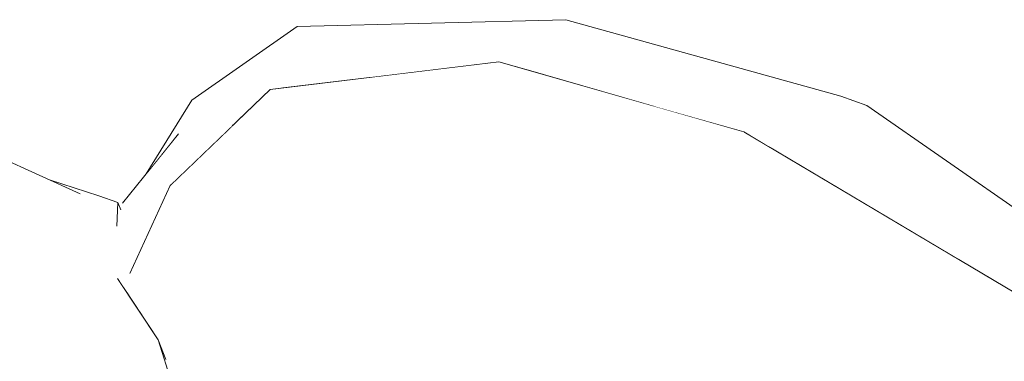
# Model space of a CAD drawing. Header units: millimetres. Extents: x 0 to 650, y -1 to 707.
# Tile 163 of 256: x 500.277 to 501.195, y 357.848 to 358.167. Entities that reach past the tile are written whole.
import ezdxf
from ezdxf.xclip import XClip

# ---------------------------------------------------------------- set-up
doc = ezdxf.new("R2010")
doc.units = ezdxf.units.MM
doc.header["$MEASUREMENT"] = 0
doc.header["$XCLIPFRAME"] = 0
doc.linetypes.add('Wipeout_Contour', pattern=[1000, 0, -1000])
doc.layers.add('Interior - Mobiliário .ARQ', color=7, linetype='Continuous')

# ---------------------------------------------------------------- blocks, each defined once
blk = doc.blocks.new('Desenho_2_2', base_point=(960.5741, 336.178))
at = {"color": 254, "linetype": 'Wipeout_Contour', "lineweight": 0, "ltscale": 1845.850922}
blk.add_wipeout([(500.35504, 357.87476), (500.23152, 357.97688), (500.23716, 357.94014)], dxfattribs=at).dxf.layer = 'Interior - Mobiliário .ARQ'
at = {"color": 254, "linetype": 'Wipeout_Contour', "lineweight": 0, "ltscale": 1845.650549}
blk.add_wipeout([(500.4156, 357.87187), (500.44617, 357.947), (500.44213, 357.96863)], dxfattribs=at).dxf.layer = 'Interior - Mobiliário .ARQ'
at = {"color": 254, "linetype": 'Wipeout_Contour', "lineweight": 0, "ltscale": 1846.494458}
blk.add_wipeout([(500.87143, 357.89935), (501.07315, 357.74896), (501.09625, 357.77914)], dxfattribs=at).dxf.layer = 'Interior - Mobiliário .ARQ'
at = {"color": 254, "linetype": 'Wipeout_Contour', "lineweight": 0, "ltscale": 1847.896689}
blk.add_wipeout([(501.21508, 357.90577), (501.16154, 357.86385), (501.34794, 357.59423)], dxfattribs=at).dxf.layer = 'Interior - Mobiliário .ARQ'
at = {"color": 254, "linetype": 'Wipeout_Contour', "lineweight": 0, "ltscale": 1845.349568}
blk.add_wipeout([(500.46398, 357.86476), (500.43748, 357.7996), (500.48058, 357.78985)], dxfattribs=at).dxf.layer = 'Interior - Mobiliário .ARQ'
at = {"color": 254, "linetype": 'Wipeout_Contour', "lineweight": 0, "ltscale": 1847.05133}
blk.add_wipeout([(501.16154, 357.86385), (501.21508, 357.90577), (500.95166, 358.06229)], dxfattribs=at).dxf.layer = 'Interior - Mobiliário .ARQ'
at = {"color": 254, "linetype": 'Wipeout_Contour', "lineweight": 0, "ltscale": 1845.043634}
blk.add_wipeout([(500.3433, 357.90912), (500.23152, 357.97688), (500.35504, 357.87476)], dxfattribs=at).dxf.layer = 'Interior - Mobiliário .ARQ'
at = {"color": 254, "linetype": 'Wipeout_Contour', "lineweight": 0, "ltscale": 1847.703513}
blk.add_wipeout([(500.95166, 358.06229), (500.92187, 358.00364), (501.16154, 357.86385)], dxfattribs=at).dxf.layer = 'Interior - Mobiliário .ARQ'
at = {"color": 254, "linetype": 'Wipeout_Contour', "lineweight": 0, "ltscale": 1845.929294}
blk.add_wipeout([(500.3433, 357.90912), (500.35504, 357.87476), (500.42803, 357.79759)], dxfattribs=at).dxf.layer = 'Interior - Mobiliário .ARQ'
at = {"color": 254, "linetype": 'Wipeout_Contour', "lineweight": 0, "ltscale": 1847.205459}
blk.add_wipeout([(500.95166, 358.06229), (500.72342, 358.12769), (500.70593, 358.08477)], dxfattribs=at).dxf.layer = 'Interior - Mobiliário .ARQ'
at = {"color": 254, "linetype": 'Wipeout_Contour', "lineweight": 0, "ltscale": 1847.370992}
blk.add_wipeout([(500.87143, 357.89935), (501.09625, 357.77914), (500.90576, 357.95127)], dxfattribs=at).dxf.layer = 'Interior - Mobiliário .ARQ'
at = {"color": 254, "linetype": 'Wipeout_Contour', "lineweight": 0, "ltscale": 1845.448863}
blk.add_wipeout([(500.3433, 357.90912), (500.42803, 357.79759), (500.40559, 357.8685)], dxfattribs=at).dxf.layer = 'Interior - Mobiliário .ARQ'
at = {"color": 254, "linetype": 'Wipeout_Contour', "lineweight": 0, "ltscale": 3077.377402}
blk.add_wipeout([(500.7619, 358.13437), (500.52532, 358.12469), (500.6055, 358.11352), (500.72342, 358.12769), (500.74834, 358.12055)], dxfattribs=at).dxf.layer = 'Interior - Mobiliário .ARQ'
at = {"color": 254, "linetype": 'Wipeout_Contour', "lineweight": 0, "ltscale": 1846.858414}
blk.add_wipeout([(500.70593, 358.08477), (500.92187, 358.00364), (500.95166, 358.06229)], dxfattribs=at).dxf.layer = 'Interior - Mobiliário .ARQ'
at = {"color": 254, "linetype": 'Wipeout_Contour', "lineweight": 0, "ltscale": 1845.102405}
blk.add_wipeout([(500.3433, 357.90912), (500.33397, 357.94744), (500.23143, 358.01086)], dxfattribs=at).dxf.layer = 'Interior - Mobiliário .ARQ'
at = {"color": 254, "linetype": 'Wipeout_Contour', "lineweight": 0, "ltscale": 1846.777684}
blk.add_wipeout([(501.13721, 357.83263), (500.90576, 357.95127), (501.09625, 357.77914)], dxfattribs=at).dxf.layer = 'Interior - Mobiliário .ARQ'
at = {"color": 254, "linetype": 'Wipeout_Contour', "lineweight": 0, "ltscale": 1845.355693}
blk.add_wipeout([(500.23665, 357.85079), (500.22149, 357.78543), (500.34029, 357.75132)], dxfattribs=at).dxf.layer = 'Interior - Mobiliário .ARQ'
at = {"color": 254, "linetype": 'Wipeout_Contour', "lineweight": 0, "ltscale": 1846.748563}
blk.add_wipeout([(500.52532, 358.12469), (500.52144, 358.10341), (500.6055, 358.11352)], dxfattribs=at).dxf.layer = 'Interior - Mobiliário .ARQ'
at = {"color": 254, "linetype": 'Wipeout_Contour', "lineweight": 0, "ltscale": 1846.802167}
blk.add_wipeout([(500.68284, 357.96202), (500.90576, 357.95127), (500.70297, 358.03529)], dxfattribs=at).dxf.layer = 'Interior - Mobiliário .ARQ'
at = {"color": 254, "linetype": 'Wipeout_Contour', "lineweight": 0, "ltscale": 1845.949361}
blk.add_wipeout([(500.23143, 358.01086), (500.23152, 357.97688), (500.3433, 357.90912)], dxfattribs=at).dxf.layer = 'Interior - Mobiliário .ARQ'
at = {"color": 254, "linetype": 'Wipeout_Contour', "lineweight": 0, "ltscale": 1847.392421}
blk.add_wipeout([(501.07315, 357.74896), (500.87143, 357.89935), (500.85933, 357.87062)], dxfattribs=at).dxf.layer = 'Interior - Mobiliário .ARQ'
at = {"color": 254, "linetype": 'Wipeout_Contour', "lineweight": 0, "ltscale": 1844.988024}
blk.add_wipeout([(500.23665, 357.85079), (500.34029, 357.75132), (500.35473, 357.80628)], dxfattribs=at).dxf.layer = 'Interior - Mobiliário .ARQ'
at = {"color": 254, "linetype": 'Wipeout_Contour', "lineweight": 0, "ltscale": 1846.86902}
blk.add_wipeout([(500.70593, 358.08477), (500.51006, 358.10204), (500.52149, 358.0467)], dxfattribs=at).dxf.layer = 'Interior - Mobiliário .ARQ'
at = {"color": 254, "linetype": 'Wipeout_Contour', "lineweight": 0, "ltscale": 1846.652692}
blk.add_wipeout([(500.68284, 357.96202), (500.87143, 357.89935), (500.90576, 357.95127)], dxfattribs=at).dxf.layer = 'Interior - Mobiliário .ARQ'
at = {"color": 254, "linetype": 'Wipeout_Contour', "lineweight": 0, "ltscale": 1845.795715}
blk.add_wipeout([(500.36779, 357.92572), (500.3433, 357.90912), (500.40559, 357.8685)], dxfattribs=at).dxf.layer = 'Interior - Mobiliário .ARQ'
at = {"color": 254, "linetype": 'Wipeout_Contour', "lineweight": 0, "ltscale": 1846.361485}
blk.add_wipeout([(500.85933, 357.87062), (501.04992, 357.73219), (501.07315, 357.74896)], dxfattribs=at).dxf.layer = 'Interior - Mobiliário .ARQ'
at = {"color": 254, "linetype": 'Wipeout_Contour', "lineweight": 0, "ltscale": 1846.215075}
blk.add_wipeout([(500.51006, 358.10204), (500.70593, 358.08477), (500.72342, 358.12769)], dxfattribs=at).dxf.layer = 'Interior - Mobiliário .ARQ'
at = {"color": 254, "linetype": 'Wipeout_Contour', "lineweight": 0, "ltscale": 1845.707557}
blk.add_wipeout([(500.4169, 358.0125), (500.3792, 357.93011), (500.44213, 357.96863)], dxfattribs=at).dxf.layer = 'Interior - Mobiliário .ARQ'
at = {"color": 254, "linetype": 'Wipeout_Contour', "lineweight": 0, "ltscale": 1846.907382}
blk.add_wipeout([(500.87143, 357.89935), (500.68284, 357.96202), (500.67132, 357.93141)], dxfattribs=at).dxf.layer = 'Interior - Mobiliário .ARQ'
at = {"color": 254, "linetype": 'Wipeout_Contour', "lineweight": 0, "ltscale": 1845.71804}
blk.add_wipeout([(500.36779, 357.92572), (500.33397, 357.94744), (500.3433, 357.90912)], dxfattribs=at).dxf.layer = 'Interior - Mobiliário .ARQ'
at = {"color": 254, "linetype": 'Wipeout_Contour', "lineweight": 0, "ltscale": 1846.933455}
blk.add_wipeout([(501.03361, 357.71626), (500.8498, 357.84831), (500.82543, 357.77166)], dxfattribs=at).dxf.layer = 'Interior - Mobiliário .ARQ'
at = {"color": 254, "linetype": 'Wipeout_Contour', "lineweight": 0, "ltscale": 1845.871716}
blk.add_wipeout([(500.33286, 358.0046), (500.33397, 357.94744), (500.36779, 357.92572)], dxfattribs=at).dxf.layer = 'Interior - Mobiliário .ARQ'
at = {"color": 254, "linetype": 'Wipeout_Contour', "lineweight": 0, "ltscale": 1845.719594}
blk.add_wipeout([(500.44213, 357.96863), (500.3792, 357.93011), (500.4156, 357.87187)], dxfattribs=at).dxf.layer = 'Interior - Mobiliário .ARQ'
at = {"color": 254, "linetype": 'Wipeout_Contour', "lineweight": 0, "ltscale": 1846.257751}
blk.add_wipeout([(500.67132, 357.93141), (500.85933, 357.87062), (500.87143, 357.89935)], dxfattribs=at).dxf.layer = 'Interior - Mobiliário .ARQ'
at = {"color": 254, "linetype": 'Wipeout_Contour', "lineweight": 0, "ltscale": 1845.647166}
blk.add_wipeout([(500.36779, 357.92572), (500.35963, 357.99168), (500.33286, 358.0046)], dxfattribs=at).dxf.layer = 'Interior - Mobiliário .ARQ'
at = {"color": 254, "linetype": 'Wipeout_Contour', "lineweight": 0, "ltscale": 1846.551573}
blk.add_wipeout([(500.68284, 357.96202), (500.55115, 357.92799), (500.5652, 357.87965)], dxfattribs=at).dxf.layer = 'Interior - Mobiliário .ARQ'
at = {"color": 254, "linetype": 'Wipeout_Contour', "lineweight": 0, "ltscale": 1845.925258}
blk.add_wipeout([(500.4156, 357.87187), (500.43748, 357.7996), (500.46398, 357.86476)], dxfattribs=at).dxf.layer = 'Interior - Mobiliário .ARQ'
at = {"color": 254, "linetype": 'Wipeout_Contour', "lineweight": 0, "ltscale": 1845.377788}
blk.add_wipeout([(500.37403, 357.91627), (500.35963, 357.99168), (500.36779, 357.92572)], dxfattribs=at).dxf.layer = 'Interior - Mobiliário .ARQ'
at = {"color": 254, "linetype": 'Wipeout_Contour', "lineweight": 0, "ltscale": 1846.028594}
blk.add_wipeout([(500.5652, 357.87965), (500.67132, 357.93141), (500.68284, 357.96202)], dxfattribs=at).dxf.layer = 'Interior - Mobiliário .ARQ'
at = {"color": 254, "linetype": 'Wipeout_Contour', "lineweight": 0, "ltscale": 1845.39781}
blk.add_wipeout([(500.46398, 357.86476), (500.44617, 357.947), (500.4156, 357.87187)], dxfattribs=at).dxf.layer = 'Interior - Mobiliário .ARQ'
at = {"color": 254, "linetype": 'Wipeout_Contour', "lineweight": 0, "ltscale": 1845.599266}
blk.add_wipeout([(500.35504, 357.87476), (500.23716, 357.94014), (500.23665, 357.85079)], dxfattribs=at).dxf.layer = 'Interior - Mobiliário .ARQ'
at = {"color": 254, "linetype": 'Wipeout_Contour', "lineweight": 0, "ltscale": 1846.693548}
blk.add_wipeout([(500.53079, 358.00024), (500.55115, 357.92799), (500.70297, 358.03529)], dxfattribs=at).dxf.layer = 'Interior - Mobiliário .ARQ'
at = {"color": 254, "linetype": 'Wipeout_Contour', "lineweight": 0, "ltscale": 1845.821175}
blk.add_wipeout([(500.35963, 357.99168), (500.37403, 357.91627), (500.3671, 357.97447)], dxfattribs=at).dxf.layer = 'Interior - Mobiliário .ARQ'
at = {"color": 254, "linetype": 'Wipeout_Contour', "lineweight": 0, "ltscale": 1846.584455}
blk.add_wipeout([(500.8498, 357.84831), (500.67999, 357.90477), (500.7424, 357.76338)], dxfattribs=at).dxf.layer = 'Interior - Mobiliário .ARQ'
at = {"color": 254, "linetype": 'Wipeout_Contour', "lineweight": 0, "ltscale": 1845.031439}
blk.add_wipeout([(500.35504, 357.87476), (500.23665, 357.85079), (500.35473, 357.80628)], dxfattribs=at).dxf.layer = 'Interior - Mobiliário .ARQ'
at = {"color": 254, "linetype": 'Wipeout_Contour', "lineweight": 0, "ltscale": 1846.029909}
blk.add_wipeout([(500.43748, 357.7996), (500.4156, 357.87187), (500.41277, 357.84991)], dxfattribs=at).dxf.layer = 'Interior - Mobiliário .ARQ'
at = {"color": 254, "linetype": 'Wipeout_Contour', "lineweight": 0, "ltscale": 1845.97854}
blk.add_wipeout([(500.70297, 358.03529), (500.55115, 357.92799), (500.68284, 357.96202)], dxfattribs=at).dxf.layer = 'Interior - Mobiliário .ARQ'
at = {"color": 254, "linetype": 'Wipeout_Contour', "lineweight": 0, "ltscale": 1845.425624}
blk.add_wipeout([(500.36798, 357.99658), (500.33286, 358.0046), (500.35963, 357.99168)], dxfattribs=at).dxf.layer = 'Interior - Mobiliário .ARQ'
at = {"color": 254, "linetype": 'Wipeout_Contour', "lineweight": 0, "ltscale": 3075.347105}
blk.add_wipeout([(500.43748, 357.7996), (500.41277, 357.84991), (500.4237, 357.81129), (500.42803, 357.79759), (500.43316, 357.77783)], dxfattribs=at).dxf.layer = 'Interior - Mobiliário .ARQ'
at = {"color": 254, "linetype": 'Wipeout_Contour', "lineweight": 0, "ltscale": 1846.103116}
blk.add_wipeout([(500.42476, 358.06067), (500.37238, 357.99578), (500.3792, 357.93011)], dxfattribs=at).dxf.layer = 'Interior - Mobiliário .ARQ'
at = {"color": 254, "linetype": 'Wipeout_Contour', "lineweight": 0, "ltscale": 1845.849258}
blk.add_wipeout([(500.23143, 358.01086), (500.33397, 357.94744), (500.25422, 358.04031)], dxfattribs=at).dxf.layer = 'Interior - Mobiliário .ARQ'
at = {"color": 254, "linetype": 'Wipeout_Contour', "lineweight": 0, "ltscale": 1845.656674}
blk.add_wipeout([(500.42476, 358.06067), (500.3792, 357.93011), (500.4169, 358.0125)], dxfattribs=at).dxf.layer = 'Interior - Mobiliário .ARQ'
at = {"color": 254, "linetype": 'Wipeout_Contour', "lineweight": 0, "ltscale": 1845.267705}
blk.add_wipeout([(500.25422, 358.04031), (500.33397, 357.94744), (500.33286, 358.0046)], dxfattribs=at).dxf.layer = 'Interior - Mobiliário .ARQ'
at = {"layer": 'Interior - Mobiliário .ARQ', "color": 7, "linetype": 'Continuous', "lineweight": 0}
for p, q in [((500.25422, 358.04031), (500.33286, 358.0046)), ((500.30432, 358.01756), (500.35043, 358.0026))]:
    blk.add_line(p, q, dxfattribs=at)
at = {"color": 254, "linetype": 'Wipeout_Contour', "lineweight": 0, "ltscale": 1845.830241}
blk.add_wipeout([(500.43704, 358.09205), (500.39466, 358.02338), (500.42476, 358.06067)], dxfattribs=at).dxf.layer = 'Interior - Mobiliário .ARQ'
at = {"color": 254, "linetype": 'Wipeout_Contour', "lineweight": 0, "ltscale": 2461.458714}
blk.add_wipeout([(500.3792, 357.93011), (500.37676, 357.91215), (500.38699, 357.89666), (500.4156, 357.87187)], dxfattribs=at).dxf.layer = 'Interior - Mobiliário .ARQ'
at = {"color": 254, "linetype": 'Wipeout_Contour', "lineweight": 0, "ltscale": 1845.737182}
blk.add_wipeout([(500.51006, 358.10204), (500.4169, 358.0125), (500.52149, 358.0467)], dxfattribs=at).dxf.layer = 'Interior - Mobiliário .ARQ'
at = {"color": 254, "linetype": 'Wipeout_Contour', "lineweight": 0, "ltscale": 1845.40342}
blk.add_wipeout([(500.3792, 357.93011), (500.3671, 357.97447), (500.3748, 357.91512)], dxfattribs=at).dxf.layer = 'Interior - Mobiliário .ARQ'
at = {"color": 254, "linetype": 'Wipeout_Contour', "lineweight": 0, "ltscale": 2460.295666}
blk.add_wipeout([(500.38699, 357.89666), (500.40559, 357.8685), (500.41277, 357.84991), (500.4156, 357.87187)], dxfattribs=at).dxf.layer = 'Interior - Mobiliário .ARQ'
at = {"color": 254, "linetype": 'Wipeout_Contour', "lineweight": 0, "ltscale": 3076.320914}
blk.add_wipeout([(500.42476, 358.06067), (500.47491, 358.06825), (500.51006, 358.10204), (500.52144, 358.10341), (500.52532, 358.12469)], dxfattribs=at).dxf.layer = 'Interior - Mobiliário .ARQ'
at = {"color": 254, "linetype": 'Wipeout_Contour', "lineweight": 0, "ltscale": 1845.856965}
blk.add_wipeout([(500.3792, 357.93011), (500.37238, 357.99578), (500.3671, 357.97447)], dxfattribs=at).dxf.layer = 'Interior - Mobiliário .ARQ'
at = {"color": 254, "linetype": 'Wipeout_Contour', "lineweight": 0, "ltscale": 1845.208706}
blk.add_wipeout([(500.42803, 357.79759), (500.35504, 357.87476), (500.44164, 357.72502)], dxfattribs=at).dxf.layer = 'Interior - Mobiliário .ARQ'
at = {"layer": 'Interior - Mobiliário .ARQ', "color": 7, "linetype": 'Continuous', "lineweight": 0}
for p, q in [((500.36798, 357.99658), (500.35043, 358.0026)), ((500.36798, 357.99658), (500.3671, 357.97447)), ((500.37089, 357.98979), (500.36798, 357.99658))]:
    blk.add_line(p, q, dxfattribs=at)
at = {"color": 254, "linetype": 'Wipeout_Contour', "lineweight": 0, "ltscale": 1845.870733}
blk.add_wipeout([(500.35504, 357.87476), (500.35473, 357.80628), (500.44164, 357.72502)], dxfattribs=at).dxf.layer = 'Interior - Mobiliário .ARQ'
at = {"layer": 'Interior - Mobiliário .ARQ', "color": 7, "linetype": 'Continuous', "lineweight": 0}
for p in [(500.36779, 357.92572), (500.42803, 357.79759), (500.41277, 357.84991)]:
    blk.add_line(p, (500.40559, 357.8685), dxfattribs=at)
at = {"color": 254, "linetype": 'Wipeout_Contour', "lineweight": 0, "ltscale": 1846.212055}
blk.add_wipeout([(500.53079, 358.00024), (500.44617, 357.947), (500.46398, 357.86476)], dxfattribs=at).dxf.layer = 'Interior - Mobiliário .ARQ'
at = {"color": 254, "linetype": 'Wipeout_Contour', "lineweight": 0, "ltscale": 1845.752515}
blk.add_wipeout([(500.53079, 358.00024), (500.46398, 357.86476), (500.55115, 357.92799)], dxfattribs=at).dxf.layer = 'Interior - Mobiliário .ARQ'
at = {"color": 254, "linetype": 'Wipeout_Contour', "lineweight": 0, "ltscale": 1846.23719}
blk.add_wipeout([(500.52149, 358.0467), (500.4169, 358.0125), (500.44213, 357.96863)], dxfattribs=at).dxf.layer = 'Interior - Mobiliário .ARQ'
at = {"color": 254, "linetype": 'Wipeout_Contour', "lineweight": 0, "ltscale": 1845.703961}
blk.add_wipeout([(500.5892, 357.8401), (500.5652, 357.87965), (500.48058, 357.78985)], dxfattribs=at).dxf.layer = 'Interior - Mobiliário .ARQ'
at = {"color": 254, "linetype": 'Wipeout_Contour', "lineweight": 0, "ltscale": 1846.518244}
blk.add_wipeout([(500.42476, 358.06067), (500.41732, 358.0129), (500.47491, 358.06825)], dxfattribs=at).dxf.layer = 'Interior - Mobiliário .ARQ'
at = {"color": 254, "linetype": 'Wipeout_Contour', "lineweight": 0, "ltscale": 1845.498819}
blk.add_wipeout([(500.46398, 357.86476), (500.5652, 357.87965), (500.55115, 357.92799)], dxfattribs=at).dxf.layer = 'Interior - Mobiliário .ARQ'
at = {"color": 254, "linetype": 'Wipeout_Contour', "lineweight": 0, "ltscale": 1845.8655}
blk.add_wipeout([(500.67999, 357.90477), (500.5892, 357.8401), (500.68606, 357.7123)], dxfattribs=at).dxf.layer = 'Interior - Mobiliário .ARQ'
at = {"layer": 'Interior - Mobiliário .ARQ', "color": 7, "linetype": 'Continuous', "lineweight": 0}
blk.add_line((500.4169, 358.0125), (500.3792, 357.93011), dxfattribs=at)
at = {"color": 254, "linetype": 'Wipeout_Contour', "lineweight": 0, "ltscale": 1846.010706}
blk.add_wipeout([(500.42476, 358.06067), (500.52532, 358.12469), (500.53539, 358.16059)], dxfattribs=at).dxf.layer = 'Interior - Mobiliário .ARQ'
at = {"color": 254, "linetype": 'Wipeout_Contour', "lineweight": 0, "ltscale": 1846.177204}
blk.add_wipeout([(500.52149, 358.0467), (500.44213, 357.96863), (500.44617, 357.947)], dxfattribs=at).dxf.layer = 'Interior - Mobiliário .ARQ'
at = {"color": 254, "linetype": 'Wipeout_Contour', "lineweight": 0, "ltscale": 1846.397163}
blk.add_wipeout([(500.68606, 357.7123), (500.7424, 357.76338), (500.67999, 357.90477)], dxfattribs=at).dxf.layer = 'Interior - Mobiliário .ARQ'
at = {"color": 254, "linetype": 'Wipeout_Contour', "lineweight": 0, "ltscale": 1846.276358}
blk.add_wipeout([(500.5652, 357.87965), (500.46398, 357.86476), (500.48058, 357.78985)], dxfattribs=at).dxf.layer = 'Interior - Mobiliário .ARQ'
at = {"color": 254, "linetype": 'Wipeout_Contour', "lineweight": 0, "ltscale": 1846.37873}
blk.add_wipeout([(500.43704, 358.09205), (500.42476, 358.06067), (500.53539, 358.16059)], dxfattribs=at).dxf.layer = 'Interior - Mobiliário .ARQ'
at = {"color": 254, "linetype": 'Wipeout_Contour', "lineweight": 0, "ltscale": 1845.769455}
blk.add_wipeout([(500.44617, 357.947), (500.53079, 358.00024), (500.52149, 358.0467)], dxfattribs=at).dxf.layer = 'Interior - Mobiliário .ARQ'
at = {"color": 254, "linetype": 'Wipeout_Contour', "lineweight": 0, "ltscale": 1846.083724}
blk.add_wipeout([(500.8498, 357.84831), (500.85933, 357.87062), (500.67132, 357.93141)], dxfattribs=at).dxf.layer = 'Interior - Mobiliário .ARQ'
at = {"layer": 'Interior - Mobiliário .ARQ', "color": 7, "linetype": 'Continuous', "lineweight": 0}
for p, q in [((500.51006, 358.10204), (500.4169, 358.0125)), ((500.43704, 358.09205), (500.39466, 358.02338)), ((500.42476, 358.06067), (500.37238, 357.99578))]:
    blk.add_line(p, q, dxfattribs=at)
at = {"color": 254, "linetype": 'Wipeout_Contour', "lineweight": 0, "ltscale": 1846.056853}
blk.add_wipeout([(500.53079, 358.00024), (500.70297, 358.03529), (500.70593, 358.08477)], dxfattribs=at).dxf.layer = 'Interior - Mobiliário .ARQ'
at = {"color": 254, "linetype": 'Wipeout_Contour', "lineweight": 0, "ltscale": 1846.929492}
blk.add_wipeout([(500.67132, 357.93141), (500.67999, 357.90477), (500.8498, 357.84831)], dxfattribs=at).dxf.layer = 'Interior - Mobiliário .ARQ'
at = {"color": 254, "linetype": 'Wipeout_Contour', "lineweight": 0, "ltscale": 1846.753022}
blk.add_wipeout([(500.70593, 358.08477), (500.52149, 358.0467), (500.53079, 358.00024)], dxfattribs=at).dxf.layer = 'Interior - Mobiliário .ARQ'
at = {"color": 254, "linetype": 'Wipeout_Contour', "lineweight": 0, "ltscale": 1845.891529}
blk.add_wipeout([(500.67999, 357.90477), (500.67132, 357.93141), (500.5652, 357.87965)], dxfattribs=at).dxf.layer = 'Interior - Mobiliário .ARQ'
at = {"color": 254, "linetype": 'Wipeout_Contour', "lineweight": 0, "ltscale": 1846.628534}
blk.add_wipeout([(500.70297, 358.03529), (500.90576, 357.95127), (500.92187, 358.00364)], dxfattribs=at).dxf.layer = 'Interior - Mobiliário .ARQ'
at = {"color": 254, "linetype": 'Wipeout_Contour', "lineweight": 0, "ltscale": 1846.42678}
blk.add_wipeout([(500.5652, 357.87965), (500.5892, 357.8401), (500.67999, 357.90477)], dxfattribs=at).dxf.layer = 'Interior - Mobiliário .ARQ'
at = {"color": 254, "linetype": 'Wipeout_Contour', "lineweight": 0, "ltscale": 1847.150688}
blk.add_wipeout([(500.92187, 358.00364), (500.70593, 358.08477), (500.70297, 358.03529)], dxfattribs=at).dxf.layer = 'Interior - Mobiliário .ARQ'
at = {"color": 254, "linetype": 'Wipeout_Contour', "lineweight": 0, "ltscale": 1846.785758}
blk.add_wipeout([(500.90576, 357.95127), (501.13721, 357.83263), (501.16154, 357.86385)], dxfattribs=at).dxf.layer = 'Interior - Mobiliário .ARQ'
at = {"color": 254, "linetype": 'Wipeout_Contour', "lineweight": 0, "ltscale": 1847.605575}
blk.add_wipeout([(501.16154, 357.86385), (500.92187, 358.00364), (500.90576, 357.95127)], dxfattribs=at).dxf.layer = 'Interior - Mobiliário .ARQ'
at = {"color": 254, "linetype": 'Wipeout_Contour', "lineweight": 0, "ltscale": 1848.190534}
blk.add_wipeout([(501.02331, 358.07506), (501.30402, 357.92174), (501.06647, 358.0871)], dxfattribs=at).dxf.layer = 'Interior - Mobiliário .ARQ'
at = {"color": 254, "linetype": 'Wipeout_Contour', "lineweight": 0, "ltscale": 1846.281077}
blk.add_wipeout([(501.03361, 357.71626), (501.04992, 357.73219), (500.85933, 357.87062)], dxfattribs=at).dxf.layer = 'Interior - Mobiliário .ARQ'
at = {"color": 254, "linetype": 'Wipeout_Contour', "lineweight": 0, "ltscale": 1847.941521}
blk.add_wipeout([(501.34794, 357.59423), (501.16154, 357.86385), (501.13721, 357.83263)], dxfattribs=at).dxf.layer = 'Interior - Mobiliário .ARQ'
at = {"color": 254, "linetype": 'Wipeout_Contour', "lineweight": 0, "ltscale": 1847.193514}
blk.add_wipeout([(501.30402, 357.92174), (501.02331, 358.07506), (501.26262, 357.90519)], dxfattribs=at).dxf.layer = 'Interior - Mobiliário .ARQ'
at = {"color": 254, "linetype": 'Wipeout_Contour', "lineweight": 0, "ltscale": 1847.324902}
blk.add_wipeout([(500.85933, 357.87062), (500.8498, 357.84831), (501.03361, 357.71626)], dxfattribs=at).dxf.layer = 'Interior - Mobiliário .ARQ'
at = {"color": 254, "linetype": 'Wipeout_Contour', "lineweight": 0, "ltscale": 1847.577492}
blk.add_wipeout([(500.78589, 358.16707), (500.7619, 358.13437), (501.02331, 358.07506)], dxfattribs=at).dxf.layer = 'Interior - Mobiliário .ARQ'
at = {"color": 254, "linetype": 'Wipeout_Contour', "lineweight": 0, "ltscale": 1846.885289}
blk.add_wipeout([(501.06647, 358.0871), (500.78589, 358.16707), (501.02331, 358.07506)], dxfattribs=at).dxf.layer = 'Interior - Mobiliário .ARQ'
at = {"color": 254, "linetype": 'Wipeout_Contour', "lineweight": 0, "ltscale": 1847.194045}
blk.add_wipeout([(500.53539, 358.16059), (500.52532, 358.12469), (500.78589, 358.16707)], dxfattribs=at).dxf.layer = 'Interior - Mobiliário .ARQ'
at = {"color": 254, "linetype": 'Wipeout_Contour', "lineweight": 0, "ltscale": 3078.176862}
blk.add_wipeout([(501.26262, 357.90519), (501.02331, 358.07506), (501.15335, 357.94244), (501.21508, 357.90577), (501.22315, 357.89387)], dxfattribs=at).dxf.layer = 'Interior - Mobiliário .ARQ'
at = {"color": 254, "linetype": 'Wipeout_Contour', "lineweight": 0, "ltscale": 1846.296087}
blk.add_wipeout([(500.52532, 358.12469), (500.7619, 358.13437), (500.78589, 358.16707)], dxfattribs=at).dxf.layer = 'Interior - Mobiliário .ARQ'
at = {"color": 254, "linetype": 'Wipeout_Contour', "lineweight": 0, "ltscale": 1847.813308}
blk.add_wipeout([(500.97497, 358.04844), (501.15335, 357.94244), (501.02331, 358.07506)], dxfattribs=at).dxf.layer = 'Interior - Mobiliário .ARQ'
at = {"layer": 'Interior - Mobiliário .ARQ', "color": 7, "linetype": 'Continuous', "lineweight": 0}
for p, q in [((500.53539, 358.16059), (500.43704, 358.09205)), ((500.51006, 358.10204), (500.72342, 358.12769))]:
    blk.add_line(p, q, dxfattribs=at)
at = {"color": 254, "linetype": 'Wipeout_Contour', "lineweight": 0, "ltscale": 1846.843607}
blk.add_wipeout([(500.78589, 358.16707), (501.06647, 358.0871), (501.04227, 358.09563)], dxfattribs=at).dxf.layer = 'Interior - Mobiliário .ARQ'
at = {"layer": 'Interior - Mobiliário .ARQ', "color": 7, "linetype": 'Continuous', "lineweight": 0}
for p, q in [((500.78589, 358.16707), (500.53539, 358.16059)), ((501.06647, 358.0871), (501.04227, 358.09563)), ((501.06647, 358.0871), (501.30402, 357.92174))]:
    blk.add_line(p, q, dxfattribs=at)
at = {"color": 254, "linetype": 'Wipeout_Contour', "lineweight": 0, "ltscale": 2463.207383}
blk.add_wipeout([(500.74834, 358.12055), (500.86734, 358.08645), (501.02331, 358.07506), (500.7619, 358.13437)], dxfattribs=at).dxf.layer = 'Interior - Mobiliário .ARQ'
at = {"layer": 'Interior - Mobiliário .ARQ', "color": 7, "linetype": 'Continuous', "lineweight": 0}
blk.add_line((500.78589, 358.16707), (501.04227, 358.09563), dxfattribs=at)
at = {"color": 254, "linetype": 'Wipeout_Contour', "lineweight": 0, "ltscale": 2462.914836}
blk.add_wipeout([(501.02331, 358.07506), (500.86734, 358.08645), (500.95166, 358.06229), (500.97497, 358.04844)], dxfattribs=at).dxf.layer = 'Interior - Mobiliário .ARQ'
at = {"layer": 'Interior - Mobiliário .ARQ', "color": 7, "linetype": 'Continuous', "lineweight": 0}
for p, q in [((500.72342, 358.12769), (500.95166, 358.06229)), ((500.95166, 358.06229), (501.21508, 357.90577))]:
    blk.add_line(p, q, dxfattribs=at)

msp = doc.modelspace()

# ---------------------------------------------------------------- block references
at = {"color": 7, "linetype": 'Continuous', "lineweight": 0}
ref = msp.add_blockref('Desenho_2_2', (960.5741, 336.178), dxfattribs=at)
XClip(ref).set_block_clipping_path([(351.923237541, 325.8360772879), (633.5139366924, 392.5007536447)])

doc.saveas('drawing.dxf')
